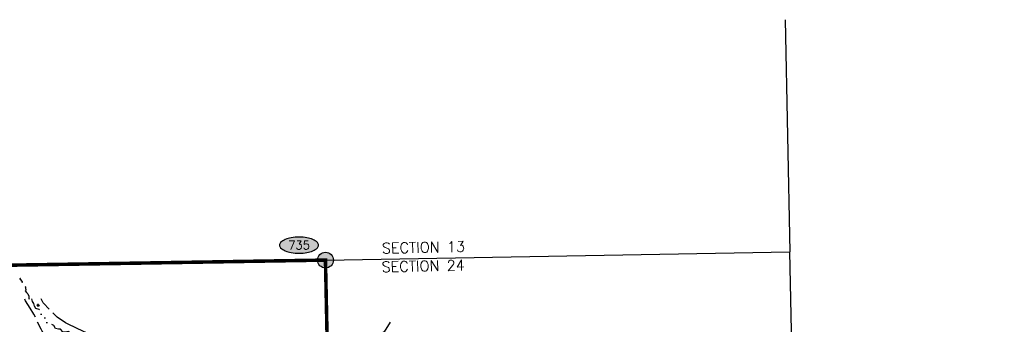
# Model space of a CAD drawing. Header units: feet. Extents: x 30669 to 99318, y 4696 to 26220.
# Tile 124 of 128: x 86182 to 91786, y 19779 to 21510. Entities that reach past the tile are written whole.
import ezdxf
from ezdxf.enums import TextEntityAlignment as Align

# ---------------------------------------------------------------- set-up
doc = ezdxf.new("R2010")
doc.units = ezdxf.units.FT
doc.header["$LTSCALE"] = 600
doc.header["$MEASUREMENT"] = 0
for name, pattern in [('2_DASH2', [1.2500000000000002, 1, -0.05, 0.05, -0.05, 0.05, -0.05]), ('AERO102', [0.39999999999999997, 0.2, -0.05, 0, -0.05, 0, -0.05, 0, -0.05]), ('AERO7', [0.8500000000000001, 0.8, -0.05])]:
    doc.linetypes.add(name, pattern=pattern)
doc.layers.get('0').update_dxf_attribs({"linetype": 'CONTINUOUS'})
for name, color, linetype in [('ELRGOV', 1, 'CONTINUOUS'), ('ELRP-AirportBoundary', 4, '2_DASH2'), ('ELTL', 251, 'CONTINUOUS'), ('ELTWR', 2, 'CONTINUOUS'), ('EMASK', 155, 'CONTINUOUS'), ('ESRGOV', 2, 'CONTINUOUS'), ('ESTL', 251, 'CONTINUOUS'), ('ETR', 1, 'CONTINUOUS')]:
    doc.layers.add(name, color=color, linetype=linetype)
doc.styles.add('L100', font='simplex', dxfattribs={"height": 60})
doc.styles.add('L80', font='simplex', dxfattribs={"height": 48})

# ---------------------------------------------------------------- blocks, each defined once
blk = doc.blocks.new('SWAMP')
for points in [[(-0.8859601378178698, 0), (0.8047765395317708, 0)], [(-0.4605404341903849, 0), (-0.8830481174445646, 0.8450224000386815)], [(-0.2202399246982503, 0), (-0.3895930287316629, 1.045159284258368)], [(0, 0), (0, 1.508968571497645)], [(0.1760448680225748, 0), (0.3937845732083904, 1.045159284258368)], [(0.377239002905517, 0), (0.9305228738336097, 0.8450224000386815)]]:
    blk.add_lwpolyline(points)
blk = doc.blocks.new('Ovalid')
at = {"layer": 'EMASK'}
h = blk.add_hatch(color=256, dxfattribs=at)
edge = h.paths.add_edge_path()
edge.add_arc((0.1493179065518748, 0), 0.0354820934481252, 0, 44.83083950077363)
edge.add_arc((0.0787616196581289, -0.0701408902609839), 0.1349704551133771, 44.83083950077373, 67.38013505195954)
edge.add_arc((0.0313269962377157, -0.1839839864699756), 0.2583004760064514, 67.38013505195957, 80.20784530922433)
edge.add_arc((-1e-16, -0.3654961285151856), 0.4424961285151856, 80.2078453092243, 89.99999999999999)
edge.add_arc((-1e-16, -0.365496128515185), 0.4424961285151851, 89.99999999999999, 99.79215469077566)
edge.add_arc((-0.0313269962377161, -0.1839839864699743), 0.25830047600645, 99.79215469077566, 112.6198649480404)
edge.add_arc((-0.0787616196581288, -0.0701408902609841), 0.1349704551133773, 112.6198649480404, 135.1691604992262)
edge.add_arc((-0.1493179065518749, 0), 0.0354820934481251, 135.1691604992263, 180.0000000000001)
edge.add_arc((-0.1493179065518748, 0), 0.0354820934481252, 180, 224.8308395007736)
edge.add_arc((-0.0787616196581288, 0.0701408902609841), 0.1349704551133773, 224.8308395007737, 247.3801350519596)
edge.add_arc((-0.0313269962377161, 0.1839839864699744), 0.2583004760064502, 247.3801350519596, 260.2078453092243)
edge.add_arc((1e-16, 0.3654961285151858), 0.4424961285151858, 260.2078453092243, 270)
edge.add_arc((1e-16, 0.3654961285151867), 0.4424961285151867, 270, 279.7921546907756)
edge.add_arc((0.0313269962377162, 0.1839839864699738), 0.2583004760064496, 279.7921546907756, 292.6198649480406)
edge.add_arc((0.0787616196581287, 0.0701408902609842), 0.1349704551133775, 292.6198649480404, 315.1691604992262)
edge.add_arc((0.1493179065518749, -1e-16), 0.0354820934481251, 315.1691604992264, 360.0000000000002)
blk.add_lwpolyline([(0.1848, 0, 0.1981451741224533), (0.1744815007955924, 0.0250154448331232, 0.0987085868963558), (0.130673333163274, 0.0544472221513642, 0.0560299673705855), (0.0752573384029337, 0.070553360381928, 0.0427523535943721), (0, 0.077, 0.0427523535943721), (-0.0752573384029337, 0.070553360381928, 0.0560299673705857), (-0.1306733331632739, 0.0544472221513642, 0.0987085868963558), (-0.1744815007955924, 0.0250154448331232, 0.1981451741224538), (-0.1848, 0, 0.1981451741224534), (-0.1744815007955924, -0.0250154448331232, 0.0987085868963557), (-0.130673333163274, -0.0544472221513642, 0.0560299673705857), (-0.0752573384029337, -0.070553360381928, 0.0427523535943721), (0, -0.077, 0.042752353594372), (0.0752573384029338, -0.070553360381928, 0.0560299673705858), (0.1306733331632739, -0.0544472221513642, 0.0987085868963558), (0.1744815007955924, -0.0250154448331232, 0.1981451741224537)], format="xyb", close=True)
at = {"style": 'L80'}
blk.add_attdef('ID', text='', height=0.08, dxfattribs=at).set_placement((0, 0), align=Align.MIDDLE)
blk = doc.blocks.new('FND-GOVT PRI MON')
at = {"layer": 'EMASK', "linetype": 'ByBlock'}
h = blk.add_hatch(color=256, dxfattribs=at)
edge = h.paths.add_edge_path()
edge.add_ellipse((0, 0), major_axis=(0.0530330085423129, 0.0530330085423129), ratio=0.9999999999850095, start_angle=314.9999999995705, end_angle=674.9999999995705)
at = {"layer": 'ESRGOV', "linetype": 'ByBlock'}
h = blk.add_hatch(color=256, dxfattribs=at)
edge = h.paths.add_edge_path()
edge.add_ellipse((0, 0), major_axis=(-0.0530330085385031, 0.0530330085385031), ratio=1, start_angle=20.025034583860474, end_angle=69.97496541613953, ccw=False)
edge.add_ellipse((0, 0.1050000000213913), major_axis=(0.0707106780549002, 0.0707106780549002), ratio=1, start_angle=182.1665719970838, end_angle=267.8334280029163)
edge.add_ellipse((0, 0), major_axis=(-0.0530330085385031, 0.0530330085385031), ratio=1, start_angle=200.0250345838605, end_angle=249.97496541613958, ccw=False)
edge.add_ellipse((0, -0.1050000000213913), major_axis=(0.0707106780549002, 0.0707106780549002), ratio=1, start_angle=2.166571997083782, end_angle=87.83342800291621)
h = blk.add_hatch(color=256, dxfattribs=at)
edge = h.paths.add_edge_path()
edge.add_ellipse((0, 0), major_axis=(0.05303300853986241, 0.05303300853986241), ratio=0.9999999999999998, start_angle=380.02503467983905, end_angle=429.974965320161, ccw=False)
edge.add_ellipse((0.1049999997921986, 0), major_axis=(-0.07071067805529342, 0.07071067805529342), ratio=0.9999999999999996, start_angle=2.166571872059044, end_angle=87.83342812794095)
edge.add_ellipse((0, 0), major_axis=(0.05303300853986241, 0.05303300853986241), ratio=0.9999999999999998, start_angle=200.025034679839, end_angle=249.974965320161, ccw=False)
edge.add_ellipse((-0.1049999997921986, 0), major_axis=(-0.07071067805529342, 0.07071067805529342), ratio=0.9999999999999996, start_angle=182.166571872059, end_angle=267.8334281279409)
blk.add_circle((0, 0), 0.0749999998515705, dxfattribs=at)

msp = doc.modelspace()

# ---------------------------------------------------------------- linework, layer by layer
at = {"layer": 'ELRGOV', "linetype": 'Continuous'}
for p in [(90539.36469038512, 21509.60606014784), (90619.0952083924, 17554.69968327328)]:
    msp.add_line(p, (90565.64250227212, 20189.86764796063), dxfattribs=at)
at = {"layer": 'ELRGOV'}
for p, q in [((87922.59537, 20143.3893), (90565.64250227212, 20189.86764796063)), ((85282.77688815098, 20100.81052725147), (87922.59537, 20143.3893))]:
    msp.add_line(p, q, dxfattribs=at)
at = {"layer": 'ELRP-AirportBoundary', "flags": 128}
msp.add_lwpolyline([(91849.47364807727, 9324.515273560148, 20, 20, 0), (91797.37471854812, 12309.26791453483, 20, 20, 0), (89408.5914, 12257.41713, 20, 20, 0), (88412.24095412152, 12245.80548678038, 20, 20, 0), (88090.62590999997, 12231.58462, 20, 20, 0), (88083.39044, 12561.41736, 20, 20, 0), (88076.15624, 12891.34578, 20, 20, 0), (86754.41553, 12865.12224, 20, 20, 0), (86735.22201884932, 13533.92437262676, 20, 20, 0), (86711.89149, 14843.96522, 20, 20, 0), (86691.50703, 15834.82791, 20, 20, 0), (86684.48015, 16165.10958, 20, 20, 0), (88004.74633, 16190.46948, 20, 20, 0), (87977.22387, 17511.61899, 20, 20, 0), (87957.03438, 18500.62907, 20, 20, 0), (87922.59537, 20143.3893, 20, 20, 0), (85282.77690959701, 20100.80940077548, 20, 20, 0), (85336.80372, 17460.56786, 20, 20, 0), (85362.42431382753, 16139.30002532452, 20, 20, 0), (82722.73868, 16087.20805, 20, 20, 0), (82696.37231352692, 17410.4854671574, 20, 20, 0), (81374.72326000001, 17386.09658, 20, 20, 0), (81348.46332000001, 18703.25113, 20, 20, 0), (80026.37145, 18680.71674, 20, 20, 0), (80000, 20000, 20, 20, 0), (78680.20736, 19973.56384, 20, 20, 0), (78706.74188767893, 18654.1947907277, 20, 20, 0), (78720.26853, 17994.40899, 20, 20, 0), (78733.39912999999, 17334.73914, 20, 20, 0), (78753.09862285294, 16345.32013449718, 20, 20, 0), (78760.12257, 16015.06566, 20, 20, 0), (78764.34413, 15807.06131, 20, 20, 0), (80083.60183, 15833.16918, 20, 20, 0), (80589.9038, 15843.039, 20, 20, 0), (81458.272, 15859.7245, 20, 20, 0), (81623.87609, 15863.67863, 20, 20, 0), (81568.3132, 15618.03477, 20, 20, 0), (81557.77024441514, 15538.70351779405, 20, 20, 0), (81568.1958061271, 15458.32885781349, 20, 20, 0), (81597.09640048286, 15382.60875513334, 20, 20, 0), (81662.38422223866, 15310.6669534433, 20, 20, 0), (81737.87556815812, 15249.51494779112, 20, 20, 0), (81822.93173999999, 15198.64022, 20, 20, 0), (81822.93173999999, 15198.64022, 20, 20, 0), (82247.09524999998, 14992.92879, 20, 20, 0), (82473.10533021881, 14885.53999908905, 20, 20, 0), (82297.13442225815, 14523.69304687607, 20, 20, 0), (82701.93206, 14327.16921, 20, 20, 0), (82505.74318, 13921.84314, 20, 20, 0), (82099.68136, 14118.85568, 20, 20, 0), (81949.26001, 13810.59084, 0, 0, 0)], format="xyseb", dxfattribs=at)
at = {"layer": 'ELTL', "linetype": 'AERO7', "elevation": -54.68164916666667, "flags": 128}
for points in [[(88342.90862911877, 19313.14018776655), (88341.08794180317, 19308.66440791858), (88340.42124530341, 19296.01060722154), (88338.84727192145, 19285.38615094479), (88297.31628789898, 19233.70101908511), (88275.49039448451, 19201.54148916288), (88253.01755413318, 19132.82609975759), (88205.19322007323, 19082.57593710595), (88128.1045030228, 19012.81396150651), (88091.87144004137, 18986.57551845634), (88071.13877998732, 18975.36418994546), (87975.22531133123, 18941.30892661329), (87961.50080927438, 18934.05543771), (87901.62972830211, 18913.57473577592), (87828.29468120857, 18881.94417788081), (87820.12129570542, 18878.41886831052), (87774.93326345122, 18858.34610139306), (87672.02819440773, 18819.837825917), (87628.1622248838, 18810.35161567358), (87590.16793120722, 18801.78788774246), (87571.81325530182, 18795.99637474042), (87549.58532923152, 18791.72149347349), (87522.60858135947, 18792.67335710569), (87514.50421413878, 18792.13896815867), (87458.32374520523, 18793.65975133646), (87337.03818315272, 18804.45257156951), (87304.38972658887, 18808.71912606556), (87250.12464749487, 18806.87565251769), (87240.18171983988, 18807.52487248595), (87227.58940380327, 18811.32336249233), (87213.61779812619, 18817.12526226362), (87147.19181698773, 18873.95569261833), (87134.87783020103, 18893.22879883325), (87066.6781196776, 19004.28305648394), (87047.74978364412, 19035.69219244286), (87045.84637039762, 19039.92628882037), (87043.4575625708, 19048.04901181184), (87028.45109193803, 19063.66468397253), (87022.43466548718, 19076.09170987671), (87014.67213463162, 19123.81541962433), (87001.62593948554, 19148.47509845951), (86948.36150748, 19179.80811389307), (86915.82815064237, 19185.6882088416), (86843.83039585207, 19203.65164451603), (86781.1069647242, 19227.59084272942), (86749.38485292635, 19258.47266485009), (86746.47108906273, 19301.87077843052), (86751.57501021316, 19308.47773253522), (86756.87074080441, 19313.38545882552), (86882.94836289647, 19326.92653253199), (86891.89057511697, 19346.59257924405), (86874.85021420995, 19394.20449897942), (86871.49623274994, 19399.90896317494), (86851.60462238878, 19433.19536422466), (86799.80679539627, 19477.87103360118), (86768.9785920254, 19498.44401301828), (86699.80283651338, 19569.90037969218), (86639.4911879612, 19603.11255844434), (86576.34814563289, 19631.74567893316), (86498.22233375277, 19676.60859076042), (86445.87617699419, 19702.11578645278), (86438.78807570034, 19704.06959908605), (86429.29484317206, 19705.52530062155), (86388.3334241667, 19700.57040272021), (86330.95645015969, 19707.23211899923), (86309.65196199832, 19739.30866183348), (86304.04821721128, 19750.47407623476), (86263.41888897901, 19836.0428205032), (86241.39585075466, 19870.22799157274), (86216.30359103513, 19910.96672036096), (86211.0900013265, 19921.97782648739)], [(88290.49633488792, 19790.94505329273), (88257.61536819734, 19736.45923362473), (88234.02097510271, 19719.40813787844), (88176.41767098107, 19703.95452833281), (88166.75145362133, 19699.9988237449), (88143.1126588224, 19686.44819396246), (88138.10158015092, 19681.9071782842), (88100.22550374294, 19625.21605297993), (88096.89973989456, 19617.32910723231), (88084.66964747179, 19596.02813990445), (88061.87396295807, 19553.38760863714), (88056.13955263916, 19535.58457134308), (88053.41371267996, 19523.1746993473), (88023.57126989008, 19471.01012270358), (88010.44903010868, 19463.99521352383), (87984.40313166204, 19447.11777848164), (87979.44014849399, 19441.81970670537), (87975.06226355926, 19434.84675279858), (87943.58967117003, 19398.90255033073), (87939.15836720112, 19387.74788521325), (87935.31603123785, 19365.29705347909), (87937.33134490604, 19328.36833409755), (87954.80741722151, 19305.50444911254), (87962.42813992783, 19302.19956380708), (87985.40531504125, 19297.96750841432), (88017.4191055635, 19282.38665236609), (88026.82587298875, 19264.59788210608), (88028.7835610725, 19260.8957746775), (88024.88944960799, 19233.53149005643), (88019.32171266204, 19227.63054159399), (88004.69240257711, 19210.41584021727), (87993.64328394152, 19199.21291957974), (87992.69035495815, 19198.80427908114), (87983.88651008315, 19195.02896358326), (87890.9917891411, 19166.67553211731), (87871.24317175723, 19156.94761531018), (87868.53567569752, 19116.15312501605), (87871.41395835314, 19074.83804877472), (87847.31594235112, 19028.11201369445), (87809.38005997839, 18999.09586547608), (87782.81902247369, 18986.60524492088), (87712.53954933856, 18956.83126273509), (87682.65568957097, 18948.98909179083), (87616.86443936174, 18939.41802339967), (87607.40837276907, 18949.59998776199), (87582.88858921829, 18970.26748187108), (87571.92931929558, 18975.26058498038), (87544.36865370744, 18986.44551065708), (87512.92859297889, 18989.04648221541), (87505.5119058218, 18986.95741571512), (87462.72513977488, 18979.11733148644), (87407.02534034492, 18977.47132302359), (87380.16372390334, 18987.35119474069), (87356.86600828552, 19000.14806240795), (87349.13504011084, 19006.47626695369), (87311.9438439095, 19060.06069948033), (87283.87850970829, 19108.93004737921), (87252.25805845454, 19160.62520436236), (87242.5943604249, 19180.76889813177), (87231.91511720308, 19210.9072368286), (87219.44106225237, 19283.63277273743), (87219.44106225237, 19283.63277273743), (87178.67738464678, 19450.8064677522), (87177.38654452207, 19453.79283175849), (87064.97011432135, 19577.29063756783), (87064.97011432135, 19577.29063756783), (87033.5252573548, 19598.8257763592), (87029.03240867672, 19598.57122758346), (87023.70208712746, 19599.34873705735), (86945.12585062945, 19618.45003108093), (86912.72807912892, 19619.07589718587), (86859.76703846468, 19635.21512103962), (86846.01120447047, 19636.01708607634), (86844.27089328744, 19635.90976644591), (86837.49087542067, 19636.74424242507), (86824.55844765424, 19636.74573327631), (86767.62968784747, 19644.77503799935), (86755.63838887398, 19647.73575008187), (86670.84796875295, 19690.15396575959), (86634.72627311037, 19706.84637405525), (86619.28199875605, 19714.07553604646), (86572.98830260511, 19726.34590226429), (86546.48805146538, 19737.18142176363), (86457.79569709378, 19779.77355607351), (86443.29193927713, 19787.22843613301), (86395.25145615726, 19818.89659732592), (86395.25145615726, 19818.89659732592), (86395.54740513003, 19819.19134292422), (86379.22895207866, 19835.75185837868), (86317.65380825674, 19898.39657419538), (86316.01191259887, 19900.72939665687), (86303.82793941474, 19923.74396092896)]]:
    msp.add_lwpolyline(points, dxfattribs=at)
at = {"layer": 'ELTWR', "elevation": -54.68164916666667}
for points in [[(86187.29062357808, 20037.60010962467), (86186.78817774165, 20038.18272340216), (86186.14042008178, 20038.52022618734), (86185.55185204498, 20038.61027477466), (86184.89793788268, 20038.49977360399), (86184.33417110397, 20038.19684187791), (86183.88903477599, 20037.72350139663), (86183.62447968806, 20037.14379954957), (86183.55649161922, 20036.47624856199), (86183.69796511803, 20035.85835808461), (86184.05640668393, 20035.28163388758), (86184.52620385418, 20034.89299474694), (86185.01386374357, 20034.68336899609), (86185.62041793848, 20034.61133416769), (86186.15584693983, 20034.70274452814), (86186.67365215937, 20034.95564110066), (86187.18826494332, 20035.45953479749), (86187.46333304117, 20036.02224473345), (86187.5499410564, 20036.5333102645), (86187.50004018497, 20037.05627111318), (86187.29062357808, 20037.60010962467)], [(86192.80576564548, 20029.57685180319), (86192.23487095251, 20030.09291321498), (86191.55017701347, 20030.34738782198), (86190.95516534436, 20030.36393159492), (86190.32031285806, 20030.17294517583), (86189.79809773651, 20029.80254542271), (86189.41500075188, 20029.27775259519), (86189.2244673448, 20028.66960754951), (86189.2394817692, 20027.99862020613), (86189.45693784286, 20027.40328794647), (86189.88384168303, 20026.87561615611), (86190.39859198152, 20026.54801137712), (86190.90820428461, 20026.40040235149), (86191.51920019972, 20026.40437079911), (86192.03907901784, 20026.561269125), (86192.52133678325, 20026.87613833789), (86192.96990333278, 20027.44048129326), (86193.17294897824, 20028.03263595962), (86193.19555215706, 20028.5501524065), (86193.08115871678, 20029.06356382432), (86192.80576564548, 20029.57685180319)], [(86198.08752237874, 20020.75241641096), (86197.6040646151, 20021.35054472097), (86196.96679159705, 20021.7080555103), (86196.38170936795, 20021.81660673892), (86195.72477949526, 20021.72660322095), (86195.15099893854, 20021.44166378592), (86194.69135191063, 20020.98231215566), (86194.40929034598, 20020.41109687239), (86194.32030040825, 20019.74602977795), (86194.44227701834, 20019.12412435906), (86194.78222706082, 20018.53638600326), (86195.24003537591, 20018.13323769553), (86195.72070716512, 20017.9081066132), (86196.32477554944, 20017.81756991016), (86196.86321757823, 20017.89198260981), (86197.38853543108, 20018.12838497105), (86197.91866044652, 20018.61629058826), (86198.21123540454, 20019.17001396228), (86198.3133456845, 20019.67809138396), (86198.28044362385, 20020.2025652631), (86198.08752237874, 20020.75241641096)], [(86211.23230402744, 19992.93219085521), (86215.23070865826, 19991.0912595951), (86215.23575126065, 19984.51427468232)], [(86215.23575126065, 19984.51427468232), (86217.63011839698, 19974.90012685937), (86214.34674838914, 19968.86861977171), (86220.38245777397, 19960.10426233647), (86229.1585810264, 19950.79400692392), (86234.09981461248, 19938.73981596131), (86233.56063984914, 19927.23042220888), (86236.51367214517, 19922.07168933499)]]:
    msp.add_lwpolyline(points, dxfattribs=at)
at = {"layer": 'ELTWR', "linetype": 'AERO102', "elevation": -54.68164916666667, "flags": 128}
msp.add_lwpolyline([(88348.94131710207, 19390.93965657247), (88346.82933818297, 19389.03925809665), (88301.17935385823, 19383.07418683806), (88285.68756519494, 19375.42406169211), (88262.67954142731, 19364.76404032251), (88250.01062134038, 19346.34521853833), (88240.62519172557, 19323.11307818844), (88236.91691553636, 19310.11567684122), (88228.54733131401, 19288.09194397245), (88204.21531790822, 19268.40404028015), (88190.36800223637, 19256.17987912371), (88176.84281970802, 19239.21388716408), (88144.22037909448, 19217.96729208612), (88129.75645338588, 19194.34715628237), (88117.79413265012, 19179.93946547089), (88106.50660466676, 19186.238543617), (88076.80893514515, 19182.99095144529), (88066.44189980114, 19159.29271406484), (88079.89419083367, 19135.64865288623), (88090.25102853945, 19122.78419397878), (88072.26656596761, 19106.94235109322), (88056.32145415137, 19086.47209391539), (88041.11242672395, 19060.58580883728), (88019.37610447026, 19045.77410410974), (87972.08646776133, 19024.95995838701), (87920.4886467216, 19009.4897409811), (87886.74410297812, 18994.60097276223), (87875.22961236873, 18989.52054900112), (87853.680602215, 18975.34595480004), (87829.50145356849, 18960.60307790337), (87801.69491662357, 18957.46913105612), (87783.75763365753, 18952.6212706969), (87758.06102105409, 18946.7275084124), (87730.34563970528, 18938.42703649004), (87721.68327044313, 18939.20054840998), (87699.78132076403, 18924.62833175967), (87686.36888082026, 18925.65052549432), (87675.9490268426, 18920.17668172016), (87669.05121071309, 18913.02816823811), (87630.51847693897, 18893.58523919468), (87589.94759750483, 18866.51762191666), (87574.9358766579, 18855.40535784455), (87555.38443300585, 18851.19106194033), (87542.20331329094, 18853.27128666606), (87528.26086592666, 18842.50875506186), (87506.30968983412, 18837.69144897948), (87486.99361992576, 18829.61957653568), (87469.56056822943, 18823.68915360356), (87457.87779435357, 18831.68663488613), (87450.96650625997, 18838.21186651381), (87415.6008552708, 18835.49304560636), (87390.57776755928, 18836.87484077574), (87384.36645659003, 18840.26067779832), (87381.31896635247, 18850.28978430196), (87375.85780264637, 18852.7653789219), (87353.1429777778, 18851.64075605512), (87323.93743203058, 18853.92586409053), (87305.44306637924, 18862.85891061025), (87294.85031901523, 18870.01535817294), (87289.53069023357, 18871.98189530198), (87273.47741535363, 18874.59153697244), (87256.72373850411, 18886.21445247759), (87239.91208489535, 18896.32014405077), (87229.20603014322, 18903.88777380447), (87216.74759596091, 18912.75888601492), (87209.08914208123, 18916.46991594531), (87181.97837714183, 18926.98793313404), (87160.30499525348, 18946.61357624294), (87149.92547286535, 18960.11418858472), (87146.55716736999, 18965.22769338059), (87110.35446610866, 19022.83879119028), (87091.38141847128, 19062.64110569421), (87085.90592793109, 19079.15795634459), (87072.47718076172, 19094.64467983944), (87063.19878159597, 19120.08593104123), (87061.43814309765, 19133.82941923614), (87062.656901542, 19144.65672192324), (87060.71809443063, 19155.84688722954), (87045.10980642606, 19172.01483052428), (87038.04399603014, 19197.57621535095), (87036.10707398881, 19206.72204322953), (87027.34193268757, 19213.40018360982), (87017.17299755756, 19235.81432321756), (87020.49292612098, 19249.03030972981), (87014.11468256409, 19261.17438655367), (87004.6358157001, 19284.02904976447), (87002.61037578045, 19295.77204023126), (86990.87458141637, 19327.36901061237), (86987.1782100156, 19344.50915994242), (86983.09254921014, 19366.62933420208), (86969.48587647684, 19385.72868115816), (86955.52404444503, 19402.58943848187), (86949.4684255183, 19413.38148554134), (86931.99585269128, 19431.84494755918), (86919.89569385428, 19435.64680830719), (86899.89650722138, 19447.11233410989), (86888.88703696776, 19450.04035948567), (86875.43414489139, 19462.33369461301), (86858.9751946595, 19465.2075127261), (86848.16252741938, 19469.60306009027), (86843.12788094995, 19482.97528577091), (86838.30342254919, 19488.53521717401), (86824.7163266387, 19490.73194469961), (86800.38180448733, 19499.29443735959), (86786.05683810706, 19514.47429934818), (86773.11471067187, 19520.48402378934), (86762.56149113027, 19522.10537604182), (86750.26051803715, 19539.10794584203), (86750.11564084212, 19552.78888316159), (86740.66126544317, 19563.04963769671), (86725.23308417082, 19571.59500664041), (86716.38922257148, 19582.17326348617), (86693.40398226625, 19596.72219701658), (86670.22207654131, 19621.17729576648), (86659.27607133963, 19626.81384091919), (86647.85762810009, 19629.03137021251), (86625.29949635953, 19632.01178701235), (86601.89985257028, 19638.64065590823), (86571.92857586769, 19654.15116718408), (86560.15063428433, 19663.44948371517), (86549.26094678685, 19687.10589069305), (86537.57342454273, 19694.52573185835), (86518.71517987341, 19699.05094021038), (86502.39360236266, 19716.90430421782), (86497.08092425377, 19720.31484232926), (86477.04539205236, 19730.00434218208), (86462.82938624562, 19737.02202754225), (86439.17720531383, 19734.53963235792), (86428.11157608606, 19735.69779487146), (86413.79575211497, 19750.74986283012), (86403.43355335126, 19751.03621802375), (86386.0295601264, 19754.39631254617), (86376.2584365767, 19772.22109792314), (86354.60964622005, 19782.98718315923), (86337.66417696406, 19788.01697236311), (86328.55793341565, 19796.63743983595), (86324.88548500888, 19815.68134293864), (86310.13277882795, 19831.24307007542), (86298.15446745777, 19845.26598608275), (86300.16839186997, 19856.52937067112), (86294.18102776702, 19861.82628026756), (86274.97508450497, 19868.13288899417), (86266.9343919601, 19882.00229563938), (86263.82887299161, 19896.85731969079), (86254.88171292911, 19908.00119132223), (86251.66113319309, 19922.75047762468)], dxfattribs=at)

# ---------------------------------------------------------------- block references
at = {"layer": 'ESRGOV', "xscale": 600, "yscale": 600, "zscale": 600, "rotation": 2.3082248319e-05}
msp.add_blockref('Ovalid', (87772.27646654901, 20228.22962768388), dxfattribs=at).add_auto_attribs({'ID': '735'})
at = {"layer": 'ESRGOV', "xscale": 600, "yscale": 600, "zscale": 600}
msp.add_blockref('FND-GOVT PRI MON', (87922.59537, 20143.3893), dxfattribs=at)
at = {"layer": 'ESTL', "linetype": 'Continuous', "xscale": 7.499984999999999, "yscale": 7.499984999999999, "zscale": 7.499984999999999, "rotation": 1.156253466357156}
msp.add_blockref('SWAMP', (86288.04656676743, 19883.19749012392, -54.68164916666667), dxfattribs=at)

# ---------------------------------------------------------------- texts
at = {"layer": 'ETR', "style": 'L100'}
for s, p in [('SECTION 13', (88244.17943704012, 20180.75320036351)), ('SECTION 24', (88242.62714929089, 20074.76616910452))]:
    msp.add_text(s, height=60, rotation=1.20196848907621, dxfattribs=at).set_placement(p)

doc.saveas('drawing.dxf')
